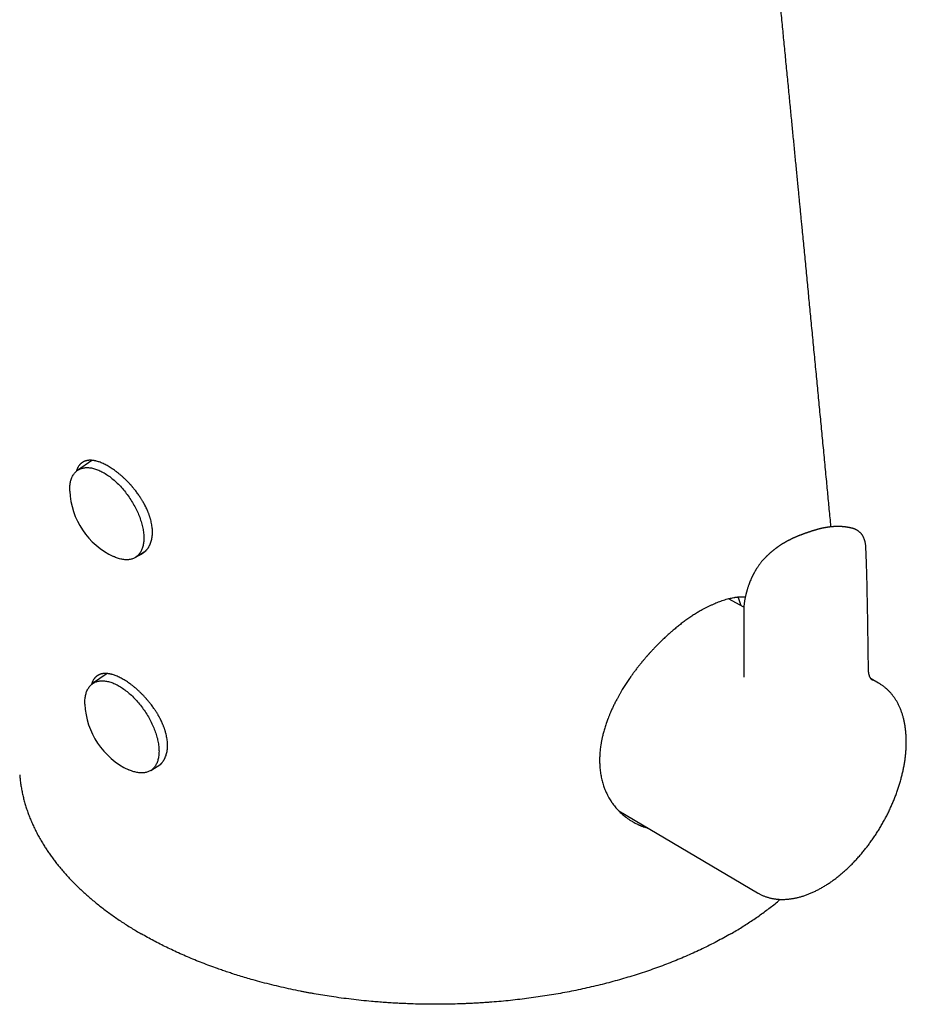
# Model space of a CAD drawing. Header units: millimetres. Extents: x 8 to 571, y 12 to 391.
# Tile 19 of 47: x 496 to 555, y 79 to 144. Entities that reach past the tile are written whole.
import ezdxf

# ---------------------------------------------------------------- set-up
doc = ezdxf.new("R2010")
doc.units = ezdxf.units.MM

msp = doc.modelspace()

# ---------------------------------------------------------------- linework, layer by layer
at = {"color": 7, "linetype": 'Continuous', "lineweight": 30}
for p, q in [((501.238, 115.211), (500.286, 114.547)), ((504.119, 108.811), (504.788, 109.239)), ((544.253, 105.512), (543.246, 106.079)), ((502.236, 101.135), (501.285, 100.471)), ((553.144, 100.505), (552.653, 100.782)), ((505.117, 94.735), (505.784, 95.162)), ((536, 92.07), (545.149, 86.657))]:
    msp.add_line(p, q, dxfattribs=at)
at = {"color": 7, "linetype": 'Continuous', "lineweight": 30, "flags": 128}
for points in [[(499.775, 113.186), (499.773, 113.256), (499.773, 113.333), (499.775, 113.409), (499.779, 113.483), (499.785, 113.555), (499.793, 113.626), (499.804, 113.695), (499.817, 113.762), (499.831, 113.827), (499.848, 113.891), (499.867, 113.953), (499.888, 114.012), (499.912, 114.07), (499.937, 114.125), (499.964, 114.178), (499.993, 114.229), (500.024, 114.278), (500.058, 114.325), (500.093, 114.369), (500.13, 114.41), (500.168, 114.45), (500.209, 114.487), (500.252, 114.521), (500.296, 114.553), (500.342, 114.583), (500.389, 114.609), (500.438, 114.634), (500.489, 114.655), (500.541, 114.674), (500.595, 114.691), (500.65, 114.704), (500.707, 114.715), (500.765, 114.724), (500.824, 114.729), (500.884, 114.732), (500.946, 114.732), (501.009, 114.73), (501.073, 114.725), (501.137, 114.717), (501.203, 114.707), (501.27, 114.693), (501.338, 114.677), (501.406, 114.659), (501.475, 114.638), (501.545, 114.614), (501.615, 114.588), (501.686, 114.559), (501.757, 114.527), (501.829, 114.493), (501.901, 114.457), (501.973, 114.418), (502.046, 114.377), (502.119, 114.333), (502.191, 114.287), (502.264, 114.239), (502.337, 114.188), (502.41, 114.135), (502.482, 114.08), (502.555, 114.023), (502.627, 113.964), (502.698, 113.903), (502.769, 113.84), (502.84, 113.774), (502.91, 113.708), (502.98, 113.639), (503.049, 113.568), (503.117, 113.496), (503.184, 113.423), (503.251, 113.347), (503.316, 113.271), (503.381, 113.193), (503.445, 113.113), (503.507, 113.032), (503.568, 112.951), (503.629, 112.868), (503.687, 112.783), (503.745, 112.698), (503.801, 112.613), (503.856, 112.526), (503.91, 112.438), (503.961, 112.35), (504.012, 112.261), (504.061, 112.172), (504.108, 112.083), (504.153, 111.993), (504.197, 111.902), (504.239, 111.812), (504.279, 111.721), (504.317, 111.631), (504.354, 111.54), (504.389, 111.45), (504.421, 111.36), (504.452, 111.27), (504.481, 111.18), (504.508, 111.091), (504.532, 111.002), (504.555, 110.915), (504.576, 110.827), (504.594, 110.741), (504.61, 110.655), (504.625, 110.57), (504.637, 110.487), (504.647, 110.404), (504.655, 110.323), (504.66, 110.242), (504.664, 110.163), (504.665, 110.085), (504.665, 110.009), (504.662, 109.934), (504.656, 109.861), (504.649, 109.79), (504.64, 109.72), (504.628, 109.652), (504.614, 109.585), (504.599, 109.521), (504.581, 109.458), (504.56, 109.398), (504.538, 109.339), (504.514, 109.283), (504.488, 109.228), (504.46, 109.176), (504.429, 109.126), (504.397, 109.079), (504.363, 109.033), (504.327, 108.99), (504.289, 108.95), (504.249, 108.912), (504.208, 108.876), (504.165, 108.843), (504.12, 108.812), (504.073, 108.784), (504.025, 108.758), (503.975, 108.736), (503.923, 108.715), (503.87, 108.698), (503.816, 108.683), (503.76, 108.67), (503.703, 108.66), (503.644, 108.654), (503.584, 108.649), (503.523, 108.648), (503.461, 108.649), (503.398, 108.652), (503.333, 108.659), (503.268, 108.668), (503.202, 108.68), (503.134, 108.695), (503.066, 108.712), (502.998, 108.732), (502.928, 108.754), (502.858, 108.779), (502.788, 108.807), (502.717, 108.837), (502.666, 108.86)], [(500.774, 99.11), (500.772, 99.18), (500.771, 99.257), (500.773, 99.333), (500.777, 99.407), (500.784, 99.479), (500.792, 99.55), (500.803, 99.619), (500.815, 99.686), (500.83, 99.752), (500.847, 99.815), (500.866, 99.877), (500.887, 99.936), (500.91, 99.994), (500.935, 100.049), (500.963, 100.102), (500.992, 100.153), (501.023, 100.202), (501.056, 100.249), (501.091, 100.293), (501.128, 100.335), (501.167, 100.374), (501.208, 100.411), (501.25, 100.445), (501.294, 100.477), (501.34, 100.507), (501.388, 100.533), (501.437, 100.558), (501.488, 100.579), (501.54, 100.598), (501.594, 100.615), (501.649, 100.628), (501.705, 100.639), (501.763, 100.648), (501.823, 100.653), (501.883, 100.656), (501.945, 100.657), (502.007, 100.654), (502.071, 100.649), (502.136, 100.641), (502.202, 100.631), (502.269, 100.617), (502.336, 100.602), (502.404, 100.583), (502.474, 100.562), (502.543, 100.538), (502.614, 100.512), (502.684, 100.483), (502.756, 100.451), (502.827, 100.417), (502.9, 100.381), (502.972, 100.342), (503.044, 100.301), (503.117, 100.257), (503.19, 100.211), (503.263, 100.163), (503.336, 100.112), (503.408, 100.059), (503.481, 100.004), (503.553, 99.947), (503.625, 99.888), (503.697, 99.827), (503.768, 99.764), (503.839, 99.699), (503.909, 99.632), (503.979, 99.563), (504.047, 99.492), (504.116, 99.42), (504.183, 99.347), (504.249, 99.271), (504.315, 99.195), (504.38, 99.117), (504.443, 99.037), (504.506, 98.957), (504.567, 98.875), (504.627, 98.792), (504.686, 98.708), (504.744, 98.623), (504.8, 98.537), (504.855, 98.45), (504.908, 98.362), (504.96, 98.274), (505.01, 98.186), (505.059, 98.096), (505.106, 98.007), (505.152, 97.917), (505.196, 97.826), (505.238, 97.736), (505.278, 97.645), (505.316, 97.555), (505.353, 97.464), (505.387, 97.374), (505.42, 97.284), (505.451, 97.194), (505.479, 97.104), (505.506, 97.015), (505.531, 96.927), (505.554, 96.839), (505.574, 96.751), (505.593, 96.665), (505.609, 96.579), (505.623, 96.495), (505.636, 96.411), (505.646, 96.328), (505.653, 96.247), (505.659, 96.166), (505.663, 96.087), (505.664, 96.01), (505.663, 95.933), (505.66, 95.859), (505.655, 95.785), (505.648, 95.714), (505.638, 95.644), (505.627, 95.576), (505.613, 95.509), (505.597, 95.445), (505.579, 95.382), (505.559, 95.322), (505.537, 95.263), (505.513, 95.207), (505.487, 95.152), (505.458, 95.1), (505.428, 95.05), (505.396, 95.003), (505.362, 94.957), (505.326, 94.914), (505.288, 94.874), (505.248, 94.836), (505.207, 94.8), (505.163, 94.767), (505.118, 94.736), (505.072, 94.708), (505.023, 94.683), (504.973, 94.66), (504.922, 94.639), (504.869, 94.622), (504.814, 94.607), (504.758, 94.594), (504.701, 94.585), (504.643, 94.578), (504.583, 94.573), (504.522, 94.572), (504.459, 94.573), (504.396, 94.577), (504.332, 94.583), (504.266, 94.592), (504.2, 94.604), (504.133, 94.619), (504.065, 94.636), (503.996, 94.656), (503.927, 94.678), (503.857, 94.703), (503.786, 94.731), (503.715, 94.761), (503.665, 94.784)]]:
    msp.add_lwpolyline(points, dxfattribs=at)
at = {"color": 7, "linetype": 'Continuous', "lineweight": 30}
for centre in [(504.771, 113.395), (505.769, 99.319)]:
    msp.add_arc(centre, 5, 182.39355, 245.10573, dxfattribs=at)
for points, knots in [([(550.006, 110.82), (550.001, 110.878), (549.977, 111.125), (549.936, 111.559), (549.882, 112.123), (549.828, 112.687), (549.774, 113.25), (549.698, 114.049), (549.598, 115.084), (549.477, 116.352), (549.355, 117.616), (549.234, 118.874), (549.114, 120.128), (549.012, 121.18), (548.93, 122.029), (548.868, 122.675), (548.806, 123.314), (548.745, 123.945), (548.685, 124.566), (548.626, 125.175), (548.568, 125.773), (548.511, 126.364), (548.453, 126.963), (548.394, 127.57), (548.335, 128.185), (548.276, 128.791), (548.218, 129.388), (548.161, 129.977), (548.11, 130.496), (548.067, 130.946), (548.029, 131.329), (547.993, 131.708), (547.956, 132.084), (547.919, 132.46), (547.883, 132.839), (547.843, 133.246), (547.801, 133.682), (547.755, 134.147), (547.709, 134.621), (547.662, 135.104), (547.615, 135.595), (547.567, 136.084), (547.519, 136.572), (547.472, 137.059), (547.424, 137.552), (547.375, 138.053), (547.324, 138.573), (547.272, 139.11), (547.218, 139.667), (547.163, 140.231), (547.107, 140.805), (547.05, 141.386), (546.994, 141.965), (546.938, 142.54), (546.882, 143.112), (546.825, 143.691), (546.768, 144.278), (546.71, 144.872), (546.652, 145.474), (546.592, 146.083), (546.532, 146.7), (546.471, 147.325), (546.41, 147.953), (546.348, 148.584), (546.286, 149.22), (546.224, 149.862), (546.165, 150.461), (546.111, 151.016), (546.061, 151.525), (546.011, 152.039), (545.961, 152.557), (545.91, 153.077), (545.856, 153.627), (545.8, 154.203), (545.742, 154.802), (545.684, 155.394), (545.627, 155.982), (545.57, 156.567), (545.514, 157.148), (545.458, 157.721), (545.403, 158.286), (545.348, 158.844), (545.295, 159.394), (545.242, 159.936), (545.19, 160.47), (545.139, 160.997), (545.089, 161.516), (545.039, 162.026), (544.99, 162.53), (544.942, 163.025), (544.893, 163.529), (544.844, 164.04), (544.794, 164.558), (544.744, 165.066), (544.696, 165.566), (544.65, 166.041), (544.606, 166.493), (544.564, 166.922), (544.524, 167.344), (544.484, 167.758), (544.444, 168.164), (544.406, 168.562), (544.367, 168.965), (544.327, 169.373), (544.288, 169.784), (544.249, 170.186), (544.211, 170.578), (544.176, 170.94), (544.144, 171.275), (544.114, 171.585), (544.084, 171.897), (544.053, 172.214), (544.022, 172.536), (543.989, 172.883), (543.953, 173.255), (543.915, 173.653), (543.876, 174.058), (543.835, 174.481), (543.792, 174.923), (543.748, 175.383), (543.703, 175.851), (543.658, 176.328), (543.611, 176.812), (543.567, 177.268), (543.526, 177.695), (543.488, 178.092), (543.45, 178.492), (543.412, 178.891), (543.374, 179.287), (543.334, 179.703), (543.292, 180.14), (543.249, 180.595), (543.206, 181.044), (543.164, 181.487), (543.123, 181.919), (543.082, 182.343), (543.043, 182.757), (543.004, 183.165), (542.974, 183.481), (542.952, 183.709), (542.939, 183.849), (542.925, 183.991), (542.912, 184.136), (542.897, 184.286), (542.882, 184.444), (542.866, 184.609), (542.85, 184.784), (542.832, 184.969), (542.814, 185.165), (542.794, 185.368), (542.774, 185.579), (542.754, 185.797), (542.732, 186.024), (542.71, 186.258), (542.687, 186.499), (542.664, 186.749), (542.639, 187.006), (542.614, 187.271), (542.589, 187.538), (542.563, 187.808), (542.538, 188.079), (542.511, 188.357), (542.485, 188.641), (542.456, 188.939), (542.427, 189.25), (542.396, 189.575), (542.365, 189.907), (542.333, 190.247), (542.3, 190.595), (542.268, 190.943), (542.235, 191.292), (542.202, 191.641), (542.168, 191.997), (542.134, 192.36), (542.1, 192.73), (542.064, 193.106), (542.028, 193.489), (541.992, 193.88), (541.955, 194.277), (541.917, 194.678), (541.879, 195.084), (541.847, 195.431), (541.827, 195.644), (541.82, 195.719)], [0, 0, 0, 0, 0.002052, 0.008689, 0.015334, 0.021967, 0.028589, 0.0352, 0.050182, 0.065107, 0.079974, 0.094782, 0.109533, 0.124224, 0.131915, 0.139518, 0.147033, 0.154462, 0.161803, 0.168928, 0.17597, 0.182927, 0.1898, 0.197127, 0.204356, 0.211488, 0.218521, 0.225456, 0.232293, 0.236842, 0.241347, 0.245807, 0.250223, 0.254617, 0.259076, 0.263608, 0.268989, 0.274469, 0.28005, 0.28573, 0.291509, 0.297389, 0.303024, 0.308748, 0.31456, 0.320462, 0.326451, 0.332901, 0.339451, 0.346101, 0.35285, 0.359699, 0.366648, 0.373291, 0.380023, 0.386844, 0.393753, 0.400751, 0.407838, 0.415014, 0.422278, 0.429631, 0.437073, 0.444468, 0.451949, 0.459515, 0.467167, 0.473115, 0.479113, 0.485162, 0.491262, 0.497412, 0.503545, 0.510692, 0.517752, 0.524723, 0.531607, 0.538541, 0.545383, 0.552133, 0.558793, 0.56536, 0.571836, 0.578221, 0.584514, 0.590716, 0.596826, 0.602845, 0.608772, 0.614608, 0.620352, 0.626565, 0.632668, 0.63866, 0.64454, 0.650311, 0.65546, 0.660519, 0.665485, 0.67036, 0.675144, 0.679836, 0.684437, 0.689392, 0.694237, 0.69897, 0.703593, 0.708106, 0.711782, 0.715409, 0.719086, 0.722821, 0.726614, 0.730465, 0.735078, 0.739771, 0.744544, 0.749398, 0.75473, 0.760156, 0.765675, 0.771288, 0.776995, 0.782796, 0.787419, 0.7921, 0.796837, 0.801556, 0.806219, 0.810827, 0.816281, 0.821655, 0.826949, 0.832161, 0.837293, 0.842255, 0.847139, 0.851945, 0.856674, 0.85834, 0.859997, 0.861644, 0.86334, 0.865119, 0.866981, 0.868926, 0.870954, 0.873168, 0.875473, 0.877869, 0.880356, 0.882934, 0.885604, 0.888364, 0.891216, 0.894159, 0.897193, 0.900318, 0.903534, 0.90665, 0.909847, 0.913125, 0.916484, 0.919924, 0.923661, 0.927489, 0.931408, 0.935419, 0.93952, 0.943713, 0.94775, 0.951867, 0.956066, 0.960345, 0.964706, 0.969147, 0.97367, 0.978273, 0.982958, 0.987724, 0.992483, 0.99732, 1, 1, 1, 1]), ([(502.305, 114.829), (502.261, 114.854), (502.172, 114.905), (502.039, 114.971), (501.906, 115.032), (501.78, 115.083), (501.659, 115.125), (501.574, 115.15), (501.517, 115.164), (501.487, 115.171), (501.458, 115.178), (501.429, 115.184), (501.4, 115.19), (501.354, 115.198), (501.289, 115.207), (501.208, 115.215), (501.143, 115.217), (501.094, 115.216), (501.062, 115.215), (501.029, 115.213), (500.999, 115.21), (500.972, 115.207), (500.944, 115.203), (500.913, 115.197), (500.875, 115.189), (500.834, 115.179), (500.791, 115.165), (500.746, 115.148), (500.699, 115.128), (500.651, 115.103), (500.606, 115.076), (500.565, 115.047), (500.529, 115.018), (500.496, 114.989), (500.47, 114.963), (500.449, 114.942), (500.434, 114.924), (500.419, 114.907), (500.405, 114.889), (500.389, 114.869), (500.366, 114.837), (500.338, 114.794), (500.307, 114.74), (500.285, 114.695), (500.27, 114.662), (500.261, 114.639), (500.251, 114.617), (500.243, 114.595), (500.235, 114.573), (500.222, 114.536), (500.213, 114.505), (500.206, 114.482)], [0, 0, 0, 0, 0.043169, 0.08706, 0.131675, 0.177016, 0.21752, 0.25859, 0.269441, 0.280331, 0.29126, 0.302228, 0.313235, 0.324281, 0.355388, 0.387905, 0.421832, 0.435547, 0.449479, 0.46363, 0.477998, 0.489975, 0.499503, 0.515528, 0.533297, 0.55281, 0.574067, 0.597067, 0.621812, 0.648299, 0.674275, 0.698617, 0.721326, 0.742402, 0.761844, 0.773689, 0.784834, 0.795279, 0.805023, 0.816702, 0.831118, 0.859306, 0.886639, 0.913117, 0.923285, 0.933321, 0.943226, 0.952998, 0.962639, 0.972148, 1, 1, 1, 1]), ([(504.333, 108.948), (504.334, 108.949), (504.357, 108.957), (504.401, 108.975), (504.467, 109.006), (504.535, 109.043), (504.603, 109.085), (504.665, 109.13), (504.719, 109.174), (504.761, 109.212), (504.792, 109.243), (504.816, 109.267), (504.838, 109.291), (504.862, 109.318), (504.89, 109.353), (504.922, 109.395), (504.954, 109.441), (504.984, 109.488), (505.012, 109.535), (505.037, 109.582), (505.06, 109.63), (505.093, 109.702), (505.132, 109.804), (505.171, 109.938), (505.201, 110.076), (505.221, 110.218), (505.231, 110.362), (505.233, 110.509), (505.227, 110.658), (505.213, 110.809), (505.19, 110.964), (505.158, 111.124), (505.127, 111.254), (505.099, 111.354), (505.079, 111.42), (505.058, 111.488), (505.036, 111.555), (505.012, 111.624), (504.986, 111.693), (504.959, 111.762), (504.925, 111.848), (504.88, 111.951), (504.824, 112.073), (504.774, 112.173), (504.735, 112.25), (504.707, 112.302), (504.678, 112.354), (504.651, 112.405), (504.625, 112.449), (504.596, 112.499), (504.559, 112.561), (504.512, 112.639), (504.457, 112.725), (504.396, 112.818), (504.328, 112.918), (504.251, 113.026), (504.171, 113.134), (504.091, 113.238), (504.016, 113.33), (503.955, 113.404), (503.907, 113.461), (503.87, 113.504), (503.834, 113.545), (503.794, 113.59), (503.744, 113.645), (503.685, 113.709), (503.622, 113.775), (503.56, 113.839), (503.499, 113.9), (503.439, 113.958), (503.38, 114.014), (503.292, 114.097), (503.172, 114.204), (503.022, 114.33), (502.873, 114.448), (502.727, 114.557), (502.583, 114.657), (502.443, 114.748), (502.351, 114.802), (502.305, 114.829)], [0, 0, 0, 0, 0.000675, 0.013424, 0.027287, 0.042266, 0.058292, 0.073002, 0.086394, 0.098469, 0.105384, 0.111779, 0.117654, 0.123767, 0.132315, 0.142992, 0.153416, 0.163587, 0.173506, 0.183172, 0.192586, 0.201747, 0.225633, 0.249148, 0.272294, 0.295071, 0.317481, 0.339524, 0.361202, 0.382503, 0.404139, 0.426113, 0.448424, 0.457283, 0.466194, 0.475158, 0.484174, 0.493243, 0.502364, 0.511538, 0.520765, 0.536191, 0.5523, 0.56909, 0.575874, 0.582763, 0.589757, 0.596857, 0.60282, 0.607611, 0.61702, 0.627524, 0.639124, 0.65182, 0.665611, 0.680497, 0.696597, 0.711358, 0.724779, 0.736862, 0.743771, 0.750151, 0.756002, 0.762094, 0.770656, 0.781349, 0.791789, 0.801975, 0.811907, 0.821586, 0.83101, 0.84018, 0.864135, 0.887714, 0.910917, 0.933746, 0.956203, 0.978287, 1, 1, 1, 1]), ([(551.446, 110.718), (551.445, 110.718), (551.433, 110.721), (551.411, 110.727), (551.377, 110.735), (551.339, 110.745), (551.297, 110.755), (551.254, 110.764), (551.211, 110.773), (551.167, 110.781), (551.123, 110.789), (551.079, 110.796), (551.035, 110.803), (550.99, 110.809), (550.946, 110.815), (550.902, 110.82), (550.856, 110.825), (550.811, 110.829), (550.769, 110.832), (550.734, 110.834), (550.706, 110.836), (550.681, 110.838), (550.655, 110.839), (550.625, 110.84), (550.595, 110.841), (550.567, 110.842), (550.538, 110.843), (550.508, 110.843), (550.48, 110.843), (550.454, 110.843), (550.427, 110.843), (550.4, 110.843), (550.375, 110.843), (550.351, 110.842), (550.325, 110.841), (550.295, 110.84), (550.264, 110.839), (550.234, 110.838), (550.206, 110.836), (550.177, 110.834), (550.148, 110.832), (550.121, 110.83), (550.102, 110.829), (550.084, 110.827), (550.064, 110.826), (550.042, 110.824), (550.02, 110.822), (550.001, 110.82), (549.984, 110.818), (549.965, 110.816), (549.943, 110.813), (549.918, 110.811), (549.891, 110.807), (549.865, 110.804), (549.836, 110.8), (549.801, 110.795), (549.761, 110.789), (549.717, 110.782), (549.675, 110.776), (549.632, 110.768), (549.588, 110.76), (549.55, 110.753), (549.517, 110.746), (549.488, 110.741), (549.458, 110.734), (549.43, 110.728), (549.407, 110.723), (549.383, 110.718), (549.354, 110.712), (549.316, 110.703), (549.277, 110.693), (549.239, 110.684), (549.201, 110.674), (549.162, 110.663), (549.123, 110.653), (549.085, 110.642), (549.045, 110.631), (549.002, 110.618), (548.96, 110.605), (548.922, 110.594), (548.887, 110.583), (548.851, 110.572), (548.813, 110.56), (548.771, 110.547), (548.728, 110.533), (548.686, 110.519), (548.648, 110.507), (548.614, 110.496), (548.581, 110.485), (548.546, 110.474), (548.505, 110.46), (548.459, 110.444), (548.412, 110.428), (548.369, 110.414), (548.33, 110.4), (548.292, 110.386), (548.253, 110.373), (548.215, 110.359), (548.177, 110.345), (548.143, 110.332), (548.109, 110.32), (548.072, 110.306), (548.029, 110.289), (547.982, 110.271), (547.938, 110.254), (547.904, 110.241), (547.874, 110.229), (547.845, 110.217), (547.812, 110.203), (547.78, 110.19), (547.743, 110.174), (547.699, 110.156), (547.654, 110.137), (547.61, 110.118), (547.566, 110.098), (547.519, 110.077), (547.474, 110.056), (547.434, 110.037), (547.397, 110.02), (547.36, 110.002), (547.322, 109.984), (547.281, 109.963), (547.241, 109.943), (547.207, 109.926), (547.176, 109.909), (547.144, 109.893), (547.113, 109.876), (547.089, 109.863), (547.071, 109.854), (547.057, 109.846), (547.038, 109.835), (547.014, 109.822), (546.984, 109.805), (546.963, 109.793), (546.951, 109.786)], [0, 0, 0, 0, 0.000744, 0.008327, 0.014871, 0.023807, 0.033969, 0.042115, 0.051752, 0.061526, 0.070427, 0.080446, 0.089628, 0.098816, 0.108825, 0.117573, 0.127146, 0.138111, 0.146411, 0.153689, 0.160282, 0.164437, 0.169633, 0.177069, 0.183579, 0.188724, 0.194968, 0.201784, 0.207858, 0.212878, 0.218429, 0.224862, 0.230032, 0.23445, 0.239997, 0.246679, 0.253466, 0.25994, 0.265446, 0.271332, 0.278594, 0.284017, 0.288206, 0.291308, 0.295272, 0.300658, 0.305705, 0.309392, 0.312746, 0.316769, 0.321351, 0.326725, 0.332936, 0.338862, 0.343101, 0.351384, 0.361676, 0.36916, 0.379651, 0.388436, 0.397344, 0.407854, 0.413202, 0.418909, 0.426687, 0.432769, 0.437025, 0.441973, 0.448049, 0.455994, 0.466681, 0.473986, 0.481099, 0.491458, 0.499766, 0.507026, 0.516256, 0.526371, 0.535515, 0.543614, 0.551494, 0.559388, 0.567677, 0.577032, 0.587524, 0.59701, 0.60536, 0.612691, 0.620179, 0.627559, 0.636337, 0.648115, 0.659114, 0.66828, 0.676919, 0.685922, 0.6941, 0.703235, 0.712125, 0.71993, 0.726878, 0.734905, 0.745257, 0.756799, 0.76704, 0.775341, 0.780578, 0.787491, 0.796026, 0.803297, 0.80975, 0.821901, 0.833771, 0.841087, 0.852333, 0.864731, 0.874391, 0.884083, 0.893082, 0.900539, 0.910035, 0.920278, 0.930099, 0.938468, 0.944952, 0.952768, 0.961047, 0.967646, 0.970398, 0.973657, 0.978257, 0.984189, 0.991442, 1, 1, 1, 1]), ([(552.477, 101.417), (552.477, 101.419), (552.473, 101.773), (552.464, 102.479), (552.449, 103.537), (552.433, 104.597), (552.416, 105.57), (552.4, 106.394), (552.386, 107.042), (552.372, 107.592), (552.357, 108.114), (552.34, 108.607), (552.325, 109.007), (552.314, 109.266), (552.309, 109.39), (552.306, 109.444), (552.305, 109.475), (552.302, 109.521), (552.298, 109.58), (552.291, 109.651), (552.282, 109.716), (552.271, 109.777), (552.259, 109.831), (552.247, 109.878), (552.233, 109.926), (552.216, 109.979), (552.194, 110.037), (552.17, 110.093), (552.143, 110.147), (552.116, 110.198), (552.088, 110.244), (552.058, 110.288), (552.026, 110.333), (551.99, 110.377), (551.952, 110.419), (551.912, 110.459), (551.871, 110.496), (551.829, 110.531), (551.785, 110.563), (551.74, 110.593), (551.693, 110.62), (551.646, 110.645), (551.597, 110.667), (551.548, 110.687), (551.497, 110.704), (551.463, 110.713), (551.446, 110.718)], [0, 0, 0, 0, 0.000602, 0.1101, 0.219593, 0.329185, 0.438708, 0.521088, 0.584268, 0.63904, 0.69138, 0.746245, 0.791913, 0.815953, 0.826833, 0.830311, 0.833176, 0.836212, 0.84393, 0.850905, 0.857353, 0.863392, 0.869109, 0.87355, 0.87797, 0.884252, 0.890549, 0.896823, 0.903047, 0.909192, 0.914501, 0.919861, 0.925881, 0.931828, 0.937709, 0.943535, 0.949319, 0.955074, 0.960838, 0.966473, 0.972069, 0.977649, 0.983224, 0.988806, 0.994409, 1, 1, 1, 1]), ([(546.951, 109.786), (546.937, 109.778), (546.912, 109.763), (546.878, 109.743), (546.853, 109.728), (546.835, 109.718), (546.82, 109.708), (546.801, 109.696), (546.776, 109.681), (546.749, 109.664), (546.722, 109.646), (546.692, 109.627), (546.658, 109.605), (546.623, 109.581), (546.585, 109.556), (546.544, 109.528), (546.499, 109.496), (546.461, 109.469), (546.428, 109.445), (546.399, 109.423), (546.37, 109.402), (546.342, 109.381), (546.312, 109.358), (546.274, 109.328), (546.231, 109.294), (546.186, 109.258), (546.143, 109.223), (546.104, 109.19), (546.069, 109.161), (546.038, 109.134), (546.009, 109.108), (545.979, 109.082), (545.949, 109.054), (545.916, 109.025), (545.881, 108.992), (545.844, 108.958), (545.811, 108.926), (545.781, 108.897), (545.752, 108.869), (545.72, 108.838), (545.687, 108.805), (545.652, 108.77), (545.619, 108.735), (545.586, 108.7), (545.554, 108.667), (545.525, 108.634), (545.49, 108.595), (545.451, 108.55), (545.404, 108.493), (545.354, 108.43), (545.3, 108.359), (545.245, 108.284), (545.196, 108.213), (545.153, 108.149), (545.117, 108.093), (545.085, 108.042), (545.054, 107.993), (545.024, 107.941), (544.992, 107.886), (544.959, 107.829), (544.928, 107.772), (544.899, 107.718), (544.873, 107.668), (544.851, 107.626), (544.833, 107.591), (544.82, 107.564), (544.808, 107.539), (544.797, 107.517), (544.786, 107.495), (544.774, 107.469), (544.759, 107.438), (544.725, 107.366), (544.678, 107.259), (544.622, 107.119), (544.579, 107.001), (544.544, 106.897), (544.516, 106.81), (544.49, 106.727), (544.47, 106.659), (544.456, 106.61), (544.447, 106.577), (544.439, 106.549), (544.431, 106.52), (544.421, 106.481), (544.408, 106.433), (544.393, 106.374), (544.377, 106.306), (544.359, 106.23), (544.341, 106.147), (544.323, 106.057), (544.307, 105.967), (544.293, 105.88), (544.281, 105.796), (544.27, 105.713), (544.262, 105.636), (544.256, 105.569), (544.253, 105.512), (544.25, 105.464), (544.249, 105.423), (544.248, 105.39), (544.248, 105.364), (544.247, 105.344), (544.247, 105.327), (544.247, 105.31), (544.247, 105.291), (544.247, 105.27), (544.247, 105.233), (544.247, 105.178), (544.247, 105.106), (544.247, 105.027), (544.248, 104.943), (544.249, 104.852), (544.249, 104.756), (544.25, 104.652), (544.25, 104.542), (544.251, 104.424), (544.252, 104.299), (544.253, 104.166), (544.253, 104.026), (544.254, 103.876), (544.255, 103.717), (544.256, 103.548), (544.256, 103.369), (544.257, 103.181), (544.258, 102.984), (544.259, 102.779), (544.259, 102.566), (544.26, 102.346), (544.261, 102.117), (544.261, 101.877), (544.262, 101.627), (544.263, 101.365), (544.263, 101.12), (544.263, 100.961), (544.263, 100.893)], [0, 0, 0, 0, 0.0044459, 0.0079778, 0.0106015, 0.0123216, 0.0137271, 0.0153958, 0.018548, 0.0217328, 0.0243015, 0.0274118, 0.0314386, 0.035542, 0.0391076, 0.0440877, 0.0493337, 0.0542178, 0.0573388, 0.0607575, 0.0642735, 0.0672205, 0.0706037, 0.0749123, 0.0805755, 0.0860637, 0.0912553, 0.0961208, 0.1003636, 0.1041734, 0.1077771, 0.1114359, 0.1154219, 0.1193688, 0.1239745, 0.1290804, 0.1335249, 0.1370744, 0.1409749, 0.1451528, 0.149782, 0.1543664, 0.1591291, 0.1635014, 0.1675325, 0.1714172, 0.175241, 0.1814687, 0.1873746, 0.1948222, 0.2029025, 0.2111894, 0.2198021, 0.2263617, 0.232537, 0.2380668, 0.2433026, 0.2490013, 0.2552839, 0.2620107, 0.2689345, 0.2750659, 0.2810893, 0.2869335, 0.2914069, 0.2955696, 0.2988808, 0.3009175, 0.3029414, 0.3055074, 0.3086222, 0.3122762, 0.3272592, 0.3403066, 0.3534669, 0.3620457, 0.370858, 0.379314, 0.3867503, 0.3908596, 0.3940431, 0.3964892, 0.3993528, 0.4027327, 0.4077785, 0.4135913, 0.420157, 0.4274638, 0.4354923, 0.4442136, 0.4535853, 0.461477, 0.4697068, 0.4780968, 0.4857028, 0.4923783, 0.498068, 0.5029397, 0.5070339, 0.5103888, 0.5131236, 0.515207, 0.5167306, 0.5184147, 0.5203871, 0.5226534, 0.5252076, 0.5322811, 0.5401752, 0.5487828, 0.5579448, 0.5677708, 0.5783349, 0.5896378, 0.6016803, 0.6144804, 0.6282132, 0.642653, 0.6580375, 0.6743677, 0.6916447, 0.7102097, 0.7297587, 0.7502928, 0.7718133, 0.7943217, 0.8173908, 0.8414154, 0.8663965, 0.8923356, 0.9197928, 0.9482502, 0.9777089, 1, 1, 1, 1]), ([(541.559, 105.376), (541.617, 105.408), (541.733, 105.471), (541.905, 105.559), (542.076, 105.643), (542.247, 105.722), (542.416, 105.795), (542.582, 105.863), (542.748, 105.925), (542.916, 105.983), (543.087, 106.037), (543.259, 106.084), (543.431, 106.124), (543.558, 106.149), (543.641, 106.163), (543.682, 106.169), (543.723, 106.175), (543.765, 106.181), (543.807, 106.186), (543.849, 106.19), (543.917, 106.197), (544.01, 106.203), (544.117, 106.207), (544.214, 106.207), (544.289, 106.205), (544.335, 106.201), (544.353, 106.2)], [0, 0, 0, 0, 0.054625, 0.109643, 0.165057, 0.22087, 0.277086, 0.333708, 0.387787, 0.447227, 0.507834, 0.569611, 0.632563, 0.69669, 0.712182, 0.727878, 0.743779, 0.759884, 0.776194, 0.792708, 0.809427, 0.856457, 0.905034, 0.940681, 0.977117, 1, 1, 1, 1]), ([(544.07, 105.615), (544.059, 105.655), (544.035, 105.741), (543.995, 105.87), (543.949, 106.002), (543.908, 106.11), (543.881, 106.172), (543.872, 106.192)], [0, 0, 0, 0, 0.187601, 0.416498, 0.645297, 0.880715, 1, 1, 1, 1]), ([(541.559, 105.376), (541.477, 105.33), (541.312, 105.237), (541.063, 105.084), (540.812, 104.922), (540.559, 104.748), (540.312, 104.569), (540.069, 104.385), (539.832, 104.196), (539.644, 104.04), (539.503, 103.92), (539.411, 103.839), (539.318, 103.757), (539.226, 103.675), (539.134, 103.591), (539, 103.466), (538.822, 103.297), (538.601, 103.079), (538.404, 102.877), (538.231, 102.693), (538.121, 102.574), (538.049, 102.495), (538.015, 102.457), (537.982, 102.42), (537.948, 102.382), (537.915, 102.344), (537.881, 102.306), (537.813, 102.228), (537.709, 102.108), (537.568, 101.94), (537.421, 101.76), (537.276, 101.576), (537.132, 101.389), (537.027, 101.249), (536.956, 101.151), (536.918, 101.099), (536.881, 101.047), (536.843, 100.994), (536.805, 100.94), (536.717, 100.815), (536.583, 100.618), (536.406, 100.346), (536.275, 100.136), (536.187, 99.989), (536.139, 99.907), (536.091, 99.824), (536.044, 99.742), (535.998, 99.66), (535.952, 99.578), (535.908, 99.496), (535.837, 99.363), (535.743, 99.181), (535.632, 98.954), (535.53, 98.734), (535.441, 98.53), (535.363, 98.341), (535.311, 98.209), (535.277, 98.122), (535.261, 98.078), (535.245, 98.034), (535.229, 97.991), (535.214, 97.949), (535.169, 97.821), (535.098, 97.61), (535.012, 97.319), (534.953, 97.092), (534.915, 96.925), (534.891, 96.818), (534.869, 96.711), (534.849, 96.606), (534.831, 96.502), (534.804, 96.333), (534.774, 96.1), (534.748, 95.806), (534.736, 95.519), (534.737, 95.238), (534.749, 94.997), (534.768, 94.793), (534.789, 94.624), (534.815, 94.457), (534.846, 94.292), (534.883, 94.128), (534.925, 93.967), (534.972, 93.808), (535.032, 93.63), (535.107, 93.433), (535.202, 93.218), (535.298, 93.031), (535.389, 92.87), (535.451, 92.768), (535.495, 92.7), (535.518, 92.665), (535.542, 92.63), (535.566, 92.596), (535.59, 92.561), (535.638, 92.496), (535.71, 92.399), (535.813, 92.274), (535.924, 92.148), (536.038, 92.029), (536.156, 91.916), (536.27, 91.813), (536.352, 91.745), (536.398, 91.708), (536.411, 91.698), (536.424, 91.687), (536.437, 91.677), (536.45, 91.667), (536.464, 91.657), (536.489, 91.638), (536.53, 91.607), (536.59, 91.564), (536.66, 91.515), (536.739, 91.462), (536.829, 91.406), (536.925, 91.349), (537.027, 91.292), (537.133, 91.236), (537.221, 91.193), (537.288, 91.163), (537.33, 91.144), (537.373, 91.125), (537.418, 91.106), (537.463, 91.087), (537.51, 91.069), (537.595, 91.036), (537.715, 90.994), (537.839, 90.954), (537.91, 90.935), (537.927, 90.93)], [0, 0, 0, 0, 0.016113, 0.032256, 0.048428, 0.064632, 0.080868, 0.096051, 0.111264, 0.126507, 0.132504, 0.138506, 0.144513, 0.150525, 0.156542, 0.162564, 0.176927, 0.19164, 0.206702, 0.216835, 0.22712, 0.22945, 0.231787, 0.234133, 0.236486, 0.238846, 0.241215, 0.243591, 0.253184, 0.263361, 0.274122, 0.285466, 0.295932, 0.30685, 0.309784, 0.312749, 0.315746, 0.318773, 0.321831, 0.324921, 0.340042, 0.355164, 0.370381, 0.37491, 0.379426, 0.383929, 0.38842, 0.392898, 0.397364, 0.401817, 0.406257, 0.418975, 0.431243, 0.443061, 0.45443, 0.464062, 0.473346, 0.47572, 0.47807, 0.480396, 0.482699, 0.484977, 0.487232, 0.503232, 0.518862, 0.534121, 0.540015, 0.545852, 0.551633, 0.557357, 0.563024, 0.568634, 0.585152, 0.601514, 0.617722, 0.633778, 0.649684, 0.659741, 0.669824, 0.679934, 0.690071, 0.700237, 0.710431, 0.720655, 0.730908, 0.745493, 0.760358, 0.775505, 0.785657, 0.795933, 0.798645, 0.801365, 0.804094, 0.806831, 0.809577, 0.812332, 0.822566, 0.833164, 0.844126, 0.855452, 0.86572, 0.876271, 0.88579, 0.886872, 0.887957, 0.889044, 0.890135, 0.891228, 0.892324, 0.893423, 0.897584, 0.902451, 0.908024, 0.914303, 0.921289, 0.92898, 0.936332, 0.944232, 0.952678, 0.955645, 0.958674, 0.961765, 0.964918, 0.968133, 0.971411, 0.97475, 0.985838, 0.996428, 1, 1, 1, 1]), ([(552.761, 100.69), (552.759, 100.691), (552.749, 100.696), (552.732, 100.707), (552.71, 100.724), (552.69, 100.742), (552.67, 100.762), (552.651, 100.784), (552.632, 100.808), (552.614, 100.835), (552.598, 100.862), (552.584, 100.89), (552.57, 100.919), (552.557, 100.95), (552.544, 100.985), (552.531, 101.023), (552.521, 101.061), (552.511, 101.1), (552.503, 101.141), (552.495, 101.185), (552.489, 101.232), (552.483, 101.281), (552.48, 101.331), (552.478, 101.376), (552.477, 101.406), (552.477, 101.417)], [0, 0, 0, 0, 0.012265, 0.073855, 0.129871, 0.182705, 0.232908, 0.286028, 0.336725, 0.385465, 0.432671, 0.473662, 0.513096, 0.554905, 0.597593, 0.640963, 0.684763, 0.722196, 0.761344, 0.80425, 0.846777, 0.889088, 0.931343, 0.973508, 1, 1, 1, 1]), ([(503.304, 100.753), (503.26, 100.778), (503.17, 100.829), (503.038, 100.895), (502.905, 100.956), (502.778, 101.007), (502.658, 101.048), (502.572, 101.073), (502.515, 101.088), (502.486, 101.095), (502.456, 101.102), (502.427, 101.108), (502.398, 101.113), (502.352, 101.122), (502.287, 101.131), (502.206, 101.138), (502.141, 101.14), (502.092, 101.14), (502.059, 101.138), (502.027, 101.136), (501.996, 101.133), (501.969, 101.13), (501.941, 101.126), (501.91, 101.12), (501.872, 101.112), (501.831, 101.102), (501.788, 101.088), (501.742, 101.071), (501.695, 101.05), (501.648, 101.026), (501.603, 100.998), (501.561, 100.97), (501.525, 100.94), (501.492, 100.911), (501.466, 100.886), (501.445, 100.864), (501.429, 100.846), (501.415, 100.829), (501.401, 100.811), (501.385, 100.791), (501.362, 100.759), (501.334, 100.715), (501.303, 100.661), (501.281, 100.617), (501.265, 100.583), (501.256, 100.561), (501.247, 100.539), (501.238, 100.517), (501.23, 100.494), (501.216, 100.457), (501.207, 100.426), (501.201, 100.403)], [0, 0, 0, 0, 0.04311, 0.086956, 0.13154, 0.176863, 0.217363, 0.258438, 0.269292, 0.280186, 0.291119, 0.302092, 0.313105, 0.324157, 0.355263, 0.387773, 0.421686, 0.435394, 0.449318, 0.46346, 0.477818, 0.489809, 0.499374, 0.515441, 0.533232, 0.552748, 0.573987, 0.596951, 0.621639, 0.648052, 0.674079, 0.698456, 0.721183, 0.742259, 0.761684, 0.773509, 0.784626, 0.795036, 0.804738, 0.816395, 0.830816, 0.859009, 0.886338, 0.912805, 0.922967, 0.932995, 0.942891, 0.952653, 0.962282, 0.971778, 1, 1, 1, 1]), ([(505.33, 94.871), (505.331, 94.872), (505.354, 94.88), (505.398, 94.898), (505.464, 94.928), (505.532, 94.966), (505.599, 95.008), (505.661, 95.053), (505.715, 95.097), (505.757, 95.135), (505.789, 95.166), (505.812, 95.19), (505.834, 95.213), (505.857, 95.241), (505.886, 95.275), (505.918, 95.317), (505.95, 95.363), (505.98, 95.41), (506.007, 95.457), (506.032, 95.504), (506.055, 95.551), (506.088, 95.624), (506.127, 95.726), (506.166, 95.859), (506.195, 95.997), (506.215, 96.139), (506.226, 96.284), (506.228, 96.431), (506.221, 96.579), (506.207, 96.73), (506.184, 96.885), (506.153, 97.045), (506.121, 97.176), (506.094, 97.275), (506.074, 97.342), (506.053, 97.409), (506.03, 97.477), (506.007, 97.545), (505.981, 97.614), (505.954, 97.684), (505.92, 97.769), (505.875, 97.872), (505.819, 97.994), (505.77, 98.095), (505.73, 98.171), (505.703, 98.223), (505.674, 98.276), (505.646, 98.327), (505.621, 98.371), (505.592, 98.421), (505.556, 98.483), (505.508, 98.561), (505.454, 98.646), (505.393, 98.74), (505.324, 98.84), (505.248, 98.948), (505.168, 99.057), (505.088, 99.16), (505.014, 99.253), (504.953, 99.327), (504.904, 99.384), (504.867, 99.427), (504.832, 99.468), (504.792, 99.513), (504.742, 99.568), (504.683, 99.632), (504.62, 99.698), (504.558, 99.762), (504.497, 99.823), (504.437, 99.882), (504.378, 99.938), (504.29, 100.021), (504.17, 100.128), (504.02, 100.255), (503.871, 100.372), (503.725, 100.481), (503.582, 100.581), (503.441, 100.672), (503.349, 100.726), (503.304, 100.753)], [0, 0, 0, 0, 0.000808, 0.013539, 0.027366, 0.042288, 0.05838, 0.07313, 0.086538, 0.098605, 0.105503, 0.111871, 0.117709, 0.123789, 0.132345, 0.14303, 0.153459, 0.163631, 0.173549, 0.18321, 0.192616, 0.201766, 0.22566, 0.249181, 0.272329, 0.295106, 0.317512, 0.339549, 0.361218, 0.382512, 0.404144, 0.426115, 0.448426, 0.457285, 0.466197, 0.475161, 0.484179, 0.493249, 0.502372, 0.511548, 0.520777, 0.53619, 0.552292, 0.569084, 0.575869, 0.582761, 0.589759, 0.596864, 0.60282, 0.607592, 0.616976, 0.627467, 0.639065, 0.65177, 0.665583, 0.680503, 0.696564, 0.7113, 0.724712, 0.736799, 0.743718, 0.750114, 0.755987, 0.7621, 0.770658, 0.781349, 0.791787, 0.801972, 0.811904, 0.821584, 0.83101, 0.840184, 0.864159, 0.887751, 0.910961, 0.93379, 0.956238, 0.978308, 1, 1, 1, 1]), ([(545.149, 86.658), (545.166, 86.648), (545.209, 86.622), (545.28, 86.584), (545.361, 86.543), (545.443, 86.504), (545.527, 86.468), (545.612, 86.434), (545.698, 86.403), (545.785, 86.374), (545.874, 86.347), (545.963, 86.324), (546.054, 86.302), (546.146, 86.283), (546.239, 86.267), (546.333, 86.253), (546.428, 86.242), (546.524, 86.233), (546.621, 86.227), (546.719, 86.224), (546.818, 86.223), (546.918, 86.224), (547.018, 86.228), (547.12, 86.235), (547.222, 86.245), (547.325, 86.257), (547.428, 86.272), (547.532, 86.289), (547.637, 86.309), (547.742, 86.331), (547.848, 86.357), (547.954, 86.384), (548.061, 86.415), (548.167, 86.447), (548.275, 86.483), (548.382, 86.521), (548.49, 86.561), (548.598, 86.604), (548.706, 86.649), (548.814, 86.697), (548.922, 86.747), (549.03, 86.8), (549.139, 86.855), (549.247, 86.912), (549.355, 86.972), (549.463, 87.034), (549.57, 87.098), (549.678, 87.165), (549.785, 87.233), (549.892, 87.304), (549.999, 87.377), (550.105, 87.452), (550.211, 87.53), (550.317, 87.609), (550.422, 87.69), (550.527, 87.774), (550.631, 87.859), (550.734, 87.946), (550.837, 88.035), (550.94, 88.126), (551.042, 88.219), (551.143, 88.314), (551.243, 88.411), (551.343, 88.509), (551.442, 88.609), (551.54, 88.71), (551.637, 88.814), (551.733, 88.918), (551.829, 89.025), (551.923, 89.133), (552.017, 89.242), (552.11, 89.353), (552.201, 89.465), (552.292, 89.579), (552.382, 89.694), (552.47, 89.81), (552.557, 89.928), (552.644, 90.047), (552.729, 90.167), (552.812, 90.288), (552.895, 90.41), (552.976, 90.534), (553.056, 90.658), (553.135, 90.783), (553.212, 90.909), (553.288, 91.037), (553.363, 91.165), (553.436, 91.293), (553.508, 91.423), (553.578, 91.553), (553.647, 91.684), (553.715, 91.816), (553.78, 91.948), (553.845, 92.081), (553.907, 92.214), (553.968, 92.348), (554.028, 92.482), (554.086, 92.616), (554.142, 92.751), (554.196, 92.886), (554.249, 93.022), (554.3, 93.157), (554.349, 93.293), (554.397, 93.429), (554.443, 93.564), (554.487, 93.7), (554.529, 93.836), (554.57, 93.972), (554.608, 94.108), (554.645, 94.243), (554.68, 94.379), (554.713, 94.514), (554.744, 94.649), (554.773, 94.783), (554.8, 94.917), (554.825, 95.051), (554.849, 95.184), (554.87, 95.317), (554.89, 95.449), (554.907, 95.581), (554.923, 95.712), (554.936, 95.842), (554.948, 95.972), (554.957, 96.101), (554.965, 96.229), (554.97, 96.356), (554.973, 96.482), (554.975, 96.607), (554.974, 96.732), (554.971, 96.855), (554.966, 96.977), (554.959, 97.098), (554.95, 97.218), (554.939, 97.337), (554.926, 97.454), (554.911, 97.571), (554.894, 97.685), (554.874, 97.799), (554.853, 97.911), (554.829, 98.021), (554.804, 98.13), (554.776, 98.238), (554.746, 98.344), (554.715, 98.448), (554.681, 98.55), (554.645, 98.651), (554.608, 98.75), (554.568, 98.847), (554.526, 98.942), (554.483, 99.035), (554.437, 99.126), (554.39, 99.215), (554.34, 99.303), (554.289, 99.388), (554.236, 99.471), (554.182, 99.552), (554.125, 99.63), (554.067, 99.707), (554.007, 99.781), (553.945, 99.853), (553.882, 99.923), (553.817, 99.99), (553.751, 100.056), (553.683, 100.119), (553.613, 100.179), (553.542, 100.237), (553.47, 100.293), (553.396, 100.347), (553.321, 100.398), (553.244, 100.447), (553.185, 100.482), (553.151, 100.501), (553.144, 100.505)], [0, 0, 0, 0, 0.003687, 0.009336, 0.014985, 0.020635, 0.026288, 0.031947, 0.037611, 0.043283, 0.048965, 0.054656, 0.06036, 0.066075, 0.071804, 0.077548, 0.083306, 0.089079, 0.094868, 0.100673, 0.106493, 0.112328, 0.118179, 0.124045, 0.129925, 0.135818, 0.141725, 0.147644, 0.153575, 0.159516, 0.165467, 0.171427, 0.177395, 0.18337, 0.189352, 0.195339, 0.201331, 0.207327, 0.213327, 0.21933, 0.225335, 0.231341, 0.237349, 0.243358, 0.249367, 0.255376, 0.261384, 0.267392, 0.273399, 0.279406, 0.285411, 0.291414, 0.297416, 0.303417, 0.309416, 0.315413, 0.321408, 0.327402, 0.333394, 0.339384, 0.345373, 0.351359, 0.357344, 0.363328, 0.369309, 0.37529, 0.381268, 0.387245, 0.393221, 0.399195, 0.405168, 0.41114, 0.417111, 0.423081, 0.429049, 0.435017, 0.440984, 0.44695, 0.452915, 0.45888, 0.464844, 0.470808, 0.476771, 0.482734, 0.488697, 0.494659, 0.500622, 0.506584, 0.512547, 0.51851, 0.524473, 0.530436, 0.536399, 0.542363, 0.548328, 0.554293, 0.560259, 0.566225, 0.572193, 0.578161, 0.58413, 0.590101, 0.596072, 0.602045, 0.608019, 0.613994, 0.619971, 0.625949, 0.631929, 0.637911, 0.643894, 0.649879, 0.655865, 0.661854, 0.667844, 0.673836, 0.67983, 0.685826, 0.691824, 0.697824, 0.703826, 0.709829, 0.715835, 0.721842, 0.72785, 0.733861, 0.739872, 0.745885, 0.751898, 0.757913, 0.763928, 0.769943, 0.775957, 0.781971, 0.787984, 0.793995, 0.800004, 0.80601, 0.812013, 0.818011, 0.824005, 0.829993, 0.835974, 0.841948, 0.847914, 0.85387, 0.859817, 0.865752, 0.871676, 0.877587, 0.883485, 0.889369, 0.895238, 0.901092, 0.906931, 0.912753, 0.91856, 0.924351, 0.930125, 0.935885, 0.941629, 0.947359, 0.953075, 0.958778, 0.96447, 0.970151, 0.975824, 0.981488, 0.987146, 0.9928, 0.99845, 1, 1, 1, 1]), ([(496.472, 94.445), (496.474, 94.414), (496.483, 94.28), (496.51, 94.042), (496.554, 93.73), (496.609, 93.417), (496.675, 93.102), (496.75, 92.794), (496.835, 92.49), (496.929, 92.192), (497.033, 91.894), (497.147, 91.595), (497.273, 91.296), (497.409, 90.997), (497.555, 90.697), (497.713, 90.398), (497.883, 90.098), (498.05, 89.821), (498.215, 89.563), (498.374, 89.325), (498.543, 89.085), (498.721, 88.844), (498.911, 88.596), (499.116, 88.342), (499.335, 88.083), (499.564, 87.824), (499.804, 87.565), (500.053, 87.307), (500.308, 87.055), (500.566, 86.809), (500.828, 86.57), (501.099, 86.332), (501.377, 86.097), (501.663, 85.865), (501.956, 85.635), (502.256, 85.409), (502.563, 85.186), (502.876, 84.967), (503.193, 84.753), (503.514, 84.544), (503.837, 84.341), (504.163, 84.142), (504.385, 84.012), (504.496, 83.948)], [0, 0, 0, 0, 0.007733, 0.034296, 0.060982, 0.087796, 0.114741, 0.141823, 0.167487, 0.193281, 0.21921, 0.245278, 0.271489, 0.297845, 0.32435, 0.351008, 0.377824, 0.404803, 0.426204, 0.447944, 0.470006, 0.492367, 0.515006, 0.539298, 0.563854, 0.588649, 0.613655, 0.638847, 0.664199, 0.688226, 0.712353, 0.736556, 0.760814, 0.785105, 0.809409, 0.833703, 0.857966, 0.882176, 0.906311, 0.929923, 0.953422, 0.976788, 1, 1, 1, 1]), ([(543.387, 83.948), (543.511, 84.02), (543.76, 84.166), (544.124, 84.389), (544.481, 84.616), (544.831, 84.847), (545.172, 85.081), (545.506, 85.32), (545.831, 85.562), (546.154, 85.812), (546.429, 86.033), (546.595, 86.174), (546.657, 86.226)], [0, 0, 0, 0, 0.103456, 0.206911, 0.310366, 0.413821, 0.517275, 0.62073, 0.724185, 0.827639, 0.93602, 1, 1, 1, 1]), ([(543.387, 83.948), (543.236, 83.862), (542.935, 83.69), (542.471, 83.441), (541.998, 83.197), (541.516, 82.961), (541.028, 82.732), (540.534, 82.511), (540.034, 82.298), (539.528, 82.092), (539.014, 81.893), (538.492, 81.7), (537.959, 81.513), (537.42, 81.334), (536.874, 81.161), (536.321, 80.996), (535.761, 80.837), (535.194, 80.686), (534.623, 80.543), (534.047, 80.407), (533.467, 80.279), (532.882, 80.159), (532.296, 80.047), (531.709, 79.943), (531.121, 79.847), (530.526, 79.758), (529.924, 79.677), (529.316, 79.603), (528.706, 79.536), (528.094, 79.478), (527.577, 79.436), (527.157, 79.406), (526.834, 79.385), (526.51, 79.367), (526.185, 79.35), (525.86, 79.336), (525.425, 79.32), (524.881, 79.306), (524.226, 79.297), (523.572, 79.298), (522.919, 79.307), (522.341, 79.324), (521.839, 79.344), (521.412, 79.364), (520.986, 79.389), (520.556, 79.418), (520.12, 79.451), (519.604, 79.495), (519.012, 79.553), (518.35, 79.628), (517.691, 79.711), (517.063, 79.801), (516.464, 79.895), (516.047, 79.965), (515.783, 80.012), (515.672, 80.033), (515.56, 80.053), (515.449, 80.074), (515.338, 80.095), (515.227, 80.116), (515.116, 80.138), (514.827, 80.194), (514.363, 80.29), (513.728, 80.431), (513.1, 80.582), (512.48, 80.74), (511.921, 80.893), (511.421, 81.037), (510.98, 81.171), (510.631, 81.281), (510.372, 81.365), (510.202, 81.421), (510.032, 81.478), (509.863, 81.536), (509.694, 81.594), (509.411, 81.694), (509.017, 81.838), (508.516, 82.029), (508.023, 82.226), (507.539, 82.429), (507.062, 82.638), (506.603, 82.849), (506.16, 83.061), (505.732, 83.275), (505.313, 83.494), (504.9, 83.717), (504.631, 83.871), (504.496, 83.948)], [0, 0, 0, 0, 0.0147084, 0.0293878, 0.044046, 0.0586908, 0.07333, 0.0877099, 0.1020994, 0.1165059, 0.1306754, 0.1451065, 0.1595237, 0.1739345, 0.1883461, 0.2027661, 0.2172019, 0.2316608, 0.2460729, 0.2604641, 0.2748418, 0.2892134, 0.3035862, 0.3177107, 0.3318504, 0.3460125, 0.3604071, 0.3747868, 0.3891528, 0.4035123, 0.4178727, 0.4253978, 0.4329262, 0.4404591, 0.4479973, 0.4555421, 0.4630944, 0.4782656, 0.4934129, 0.5085449, 0.5236702, 0.5387974, 0.5487074, 0.5586243, 0.5685506, 0.5784885, 0.5886665, 0.5991018, 0.6147322, 0.630344, 0.6459467, 0.6615499, 0.6752885, 0.6890412, 0.6917449, 0.6944494, 0.6971548, 0.6998612, 0.7025685, 0.7052769, 0.7079863, 0.7106969, 0.7264746, 0.7422213, 0.7579467, 0.7736604, 0.7893721, 0.8008985, 0.8124328, 0.8239788, 0.8285188, 0.8330615, 0.837607, 0.8421556, 0.8467075, 0.851263, 0.8651852, 0.8790799, 0.8929537, 0.9068132, 0.9206651, 0.934516, 0.9475805, 0.9606556, 0.9737469, 0.9868598, 1, 1, 1, 1])]:
    msp.add_open_spline(points, degree=3, knots=knots, dxfattribs=at)

doc.saveas('drawing.dxf')
